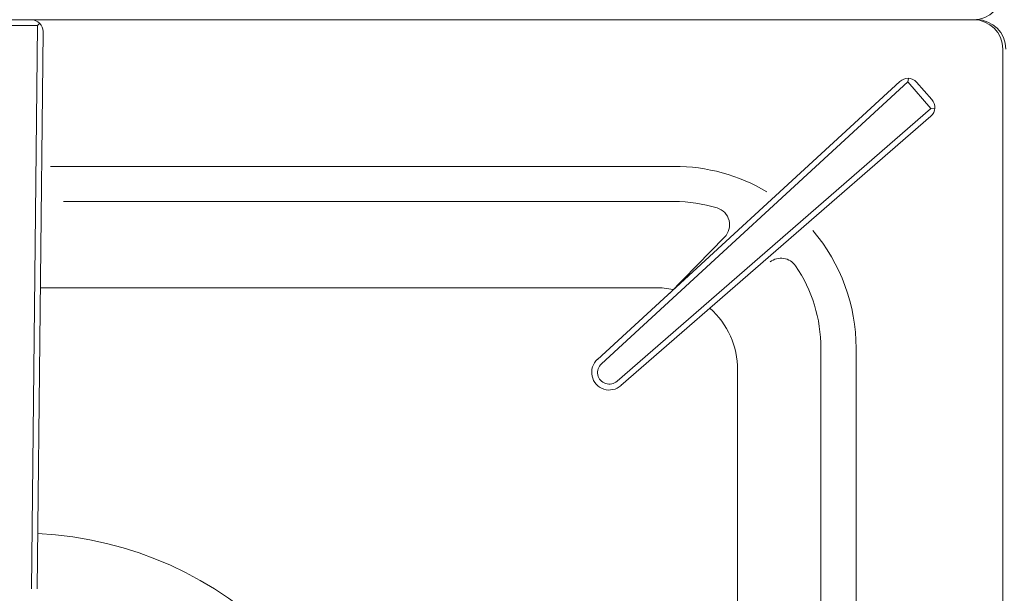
# Model space of a CAD drawing. Header units: inches. Extents: x 382808 to 408593, y -18409 to -9482.
# Tile 25 of 256: x 399253 to 399270, y -17242 to -17233. Entities that reach past the tile are written whole.
import ezdxf

# ---------------------------------------------------------------- set-up
doc = ezdxf.new("R2010")
doc.units = ezdxf.units.IN
doc.header["$LTSCALE"] = 2
doc.header["$MEASUREMENT"] = 0
doc.layers.add('!!!LOZAMET_Nr_pióra__9', color=220, linetype='CONTINUOUS', lineweight=0)

msp = doc.modelspace()

# ---------------------------------------------------------------- linework, layer by layer
at = {"layer": '!!!LOZAMET_Nr_pióra__9', "color": 7, "linetype": 'Continuous', "lineweight": 0}
for p, q in [((399269.363, -17232.546), (399236.763, -17232.546)), ((399269.313, -17232.546), (399236.813, -17232.546)), ((399236.813, -17232.546), (399269.313, -17232.546)), ((399253.364, -17232.646), (399253.404, -17232.607)), ((399252.764, -17232.646), (399253.364, -17232.646)), ((399253.263, -17242.246), (399253.364, -17232.646)), ((399253.363, -17242.247), (399253.461, -17232.749)), ((399269.813, -17233.046), (399269.813, -17262.046)), ((399262.907, -17238.337), (399268.058, -17233.598)), ((399262.975, -17238.41), (399268.194, -17233.607)), ((399268.203, -17233.546), (399268.194, -17233.607)), ((399268.194, -17233.607), (399268.587, -17234.06)), ((399268.605, -17233.906), (399268.343, -17233.612)), ((399263.241, -17238.709), (399268.58, -17234.067)), ((399268.656, -17234.052), (399268.58, -17234.067)), ((399263.307, -17238.784), (399268.588, -17234.19)), ((399253.587, -17235.046), (399264.213, -17235.046)), ((399253.81, -17235.646), (399264.213, -17235.646)), ((399264.131, -17237.211), (399265.071, -17236.252)), ((399253.416, -17237.114), (399263.895, -17237.114)), ((399266.713, -17238.146), (399266.713, -17246.799)), ((399267.313, -17238.146), (399267.313, -17247.017)), ((399265.295, -17238.514), (399265.295, -17247.185))]:
    msp.add_line(p, q, dxfattribs=at)
for centre, radius, start, end in [((399269.313, -17232.046), 0.5, 270, 0), ((399253.261, -17232.747), 0.2, 359.4154, 90), ((399269.313, -17233.046), 0.5, 0, 90), ((399269.363, -17233.046), 0.5, 0, 90), ((399268.193, -17233.745), 0.2, 41.8158, 132.6342), ((399268.456, -17234.039), 0.2, 310.9975, 41.8158), ((399264.213, -17238.146), 3.1, 59.3642, 90), ((399264.213, -17238.146), 2.5, 72.9705, 90), ((399264.857, -17236.042), 0.3, 315.5463, 72.9705), ((399264.213, -17238.146), 3.1, 0, 40.3392), ((399266.033, -17236.911), 0.3, 34.1518, 128.3575), ((399264.213, -17238.146), 2.5, 0, 34.1518), ((399263.895, -17238.514), 1.4, 77.6562, 90), ((399263.895, -17238.514), 1.4, 0, 48.5006), ((399263.108, -17238.559), 0.3, 131.8158, 311.8158), ((399263.108, -17238.559), 0.2, 131.8158, 311.8158), ((399253.063, -17247.546), 6.25, 2.8268, 87.1595)]:
    msp.add_arc(centre, radius, start, end, dxfattribs=at)

doc.saveas('drawing.dxf')
